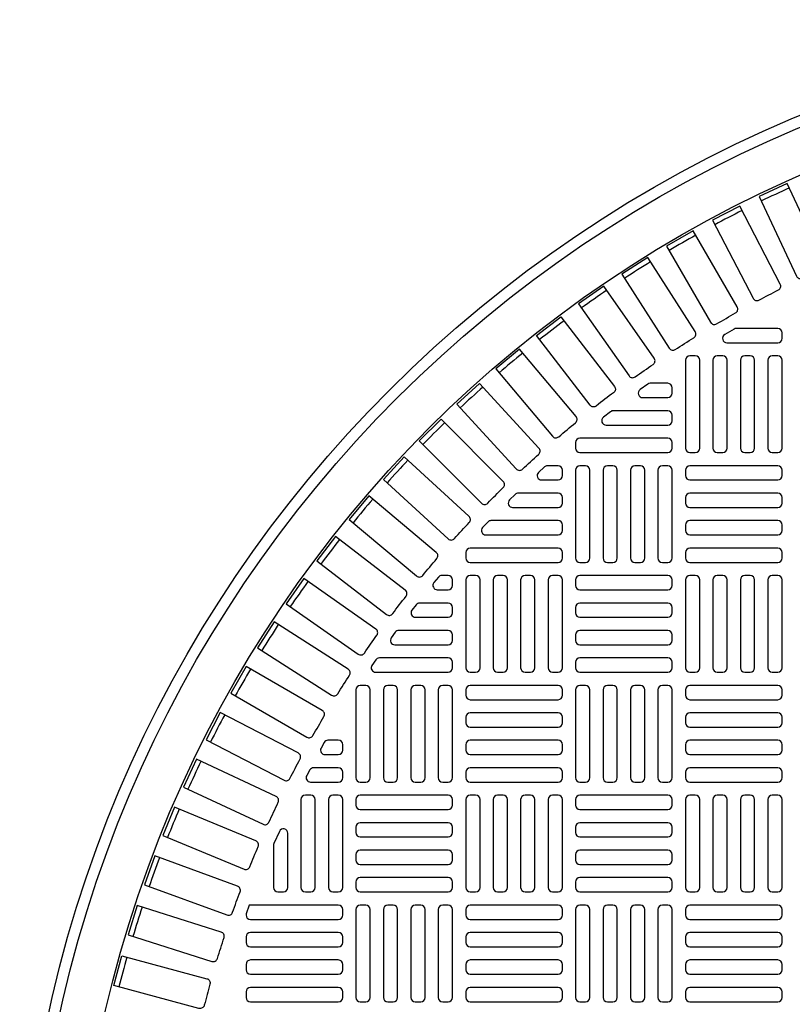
# Model space of a CAD drawing. Extents: x -285 to 5863, y 308 to 3178.
# Tile 206 of 256: x 236 to 250, y 1533 to 1551. Entities that reach past the tile are written whole.
import ezdxf

# ---------------------------------------------------------------- set-up
doc = ezdxf.new("R2010")
doc.units = 0
doc.header["$MEASUREMENT"] = 0
doc.layers.add('TANK-MANHOLE-COVER-40', color=2, linetype='CONTINUOUS')
doc.layers.add('TANK-MANHOLE-COVER-HATCH-40', color=252, linetype='CONTINUOUS')

msp = doc.modelspace()

# ---------------------------------------------------------------- linework, layer by layer
at = {"layer": 'TANK-MANHOLE-COVER-40', "color": 4, "linetype": 'Continuous'}
msp.add_circle((258.76906, 1528.05582), 22.63902, dxfattribs=at)
at = {"layer": 'TANK-MANHOLE-COVER-40', "color": 1, "linetype": 'Continuous'}
msp.add_circle((258.76906, 1528.05582), 22.44094, dxfattribs=at)
at = {"layer": 'TANK-MANHOLE-COVER-40', "color": 2, "linetype": 'Continuous'}
msp.add_circle((258.76906, 1528.05582), 21.65354, dxfattribs=at)
at = {"layer": 'TANK-MANHOLE-COVER-HATCH-40', "linetype": 'Continuous'}
for points in [[(250.15604, 1546.06255, -0.00491171), (250.51145, 1546.22829, 0.41709369), (250.55024, 1546.33325), (249.88429, 1547.76138), (249.38475, 1547.52844), (250.0507, 1546.10031, 0.41709369), (250.15604, 1546.06255)], [(249.37879, 1545.66972, -0.00491171), (249.72664, 1545.8508, 0.41709369), (249.76081, 1545.95735), (249.0332, 1547.35508), (248.5443, 1547.10057), (249.27191, 1545.70285, 0.41709369), (249.37879, 1545.66972)], [(248.61942, 1545.24336, -0.00491171), (248.95904, 1545.43944, 0.41709369), (248.98853, 1545.54738), (248.20064, 1546.91204), (247.72331, 1546.63645), (248.51119, 1545.27179, 0.41709369), (248.61942, 1545.24336)], [(247.87937, 1544.78428, -0.00491171), (248.21011, 1544.99498, 0.41709369), (248.23487, 1545.10411), (247.38821, 1546.4331), (246.92334, 1546.13695), (247.77001, 1544.80796, 0.41709369), (247.87937, 1544.78428)], [(247.16005, 1544.29335, -0.00491171), (247.48128, 1544.51829, 0.41709369), (247.50126, 1544.62839), (246.59743, 1545.91918), (246.14593, 1545.60304), (247.04976, 1544.31224, 0.41709369), (247.16005, 1544.29335)], [(246.46283, 1543.77152, -0.41709369), (246.35181, 1543.78558), (245.39255, 1545.03573), (245.82983, 1545.37126), (246.7891, 1544.12112, -0.41709369), (246.77395, 1544.01025, 0.00491171), (246.46283, 1543.77152)], [(248.97088, 1545.16212, 0.1342636), (248.93081, 1545.15116), (248.7643, 1545.05274, 0.76325856), (248.80437, 1544.90621), (249.71394, 1544.90621), (249.71394, 1544.90621, 0.41421356), (249.79268, 1544.98495), (249.79268, 1545.08338), (249.79268, 1545.08338, 0.41421356), (249.71394, 1545.16212), (248.97088, 1545.16212)], [(245.78903, 1543.21977, -0.00491171), (246.08944, 1543.47185, 0.41709369), (246.09974, 1543.58327), (245.08685, 1544.79038), (244.66463, 1544.43609), (245.67751, 1543.22898, 0.41709369), (245.78903, 1543.21977)], [(247.43088, 1544.17787, 0.15754945), (247.38481, 1544.16298), (247.2484, 1544.06455, 0.72778796), (247.29448, 1543.92196), (247.74544, 1543.92196), (247.74544, 1543.92196, 0.41421356), (247.82418, 1544.0007), (247.82418, 1544.09913), (247.82418, 1544.09913, 0.41421356), (247.74544, 1544.17787), (247.43088, 1544.17787)], [(246.76478, 1543.68574, 0.16819223), (246.7161, 1543.66889), (246.59098, 1543.57046, 0.71204699), (246.63966, 1543.42983), (247.74544, 1543.42983), (247.74544, 1543.42983, 0.41421356), (247.82418, 1543.50857), (247.82418, 1543.607), (247.82418, 1543.607, 0.41421356), (247.74544, 1543.68574), (246.73753, 1543.68574)], [(244.5168, 1542.03079, -0.00491171), (244.79409, 1542.30808, 0.41709369), (244.79464, 1542.41998), (243.68041, 1543.53422), (243.29066, 1543.14447), (244.4049, 1542.03024, 0.41709369), (244.5168, 1542.03079)], [(243.35303, 1540.73544, -0.00491171), (243.60511, 1541.03585, 0.41709369), (243.5959, 1541.14737), (242.38879, 1542.16026), (242.0345, 1541.73803), (243.24161, 1540.72514, 0.41709369), (243.35303, 1540.73544)], [(242.3066, 1539.3436, -0.00491171), (242.53153, 1539.66483, 0.41709369), (242.51264, 1539.77512), (241.22184, 1540.67895), (240.9057, 1540.22745), (242.19649, 1539.32362, 0.41709369), (242.3066, 1539.3436)], [(241.8299, 1538.61477, -0.00491171), (242.0406, 1538.94551, 0.41709369), (242.01692, 1539.05487), (240.68793, 1539.90154), (240.39178, 1539.43667), (241.72077, 1538.59001, 0.41709369), (241.8299, 1538.61477)], [(241.38545, 1537.86584, -0.00491171), (241.58152, 1538.20546, 0.41709369), (241.55309, 1538.31369), (240.18843, 1539.10157), (239.91284, 1538.62424), (241.2775, 1537.83635, 0.41709369), (241.38545, 1537.86584)], [(240.97408, 1537.09824, -0.00491171), (241.15516, 1537.44609, 0.41709369), (241.12204, 1537.55297), (239.72431, 1538.28058), (239.4698, 1537.79168), (240.86753, 1537.06407, 0.41709369), (240.97408, 1537.09824)], [(240.5966, 1536.31343, -0.00491171), (240.76233, 1536.66884, 0.41709369), (240.72457, 1536.77418), (239.29644, 1537.44013), (239.0635, 1536.94059), (240.49163, 1536.27464, 0.41709369), (240.5966, 1536.31343)], [(240.2537, 1535.5129, -0.00491171), (240.40377, 1535.8752, 0.41709369), (240.36146, 1535.9788), (238.90563, 1536.58182), (238.69471, 1536.07259), (240.15053, 1535.46957, 0.41709369), (240.2537, 1535.5129)], [(240.67851, 1535.91612), (240.67851, 1535.14243), (240.67851, 1535.14243, 0.41421356), (240.75725, 1535.06369), (240.85568, 1535.06369), (240.85568, 1535.06369, 0.41421356), (240.93442, 1535.14243), (240.93442, 1536.11623, 0.80700564), (240.78396, 1536.14874), (240.68554, 1535.93161, 0.10680341), (240.67851, 1535.8991)], [(239.94605, 1534.69817, -0.00491171), (240.08017, 1535.06668, 0.41709369), (240.03338, 1535.16833), (238.55264, 1535.70727), (238.36413, 1535.18933), (239.84487, 1534.65039, 0.41709369), (239.94605, 1534.69817)], [(239.67423, 1533.8708, -0.00491171), (239.79215, 1534.24481, 0.41709369), (239.74097, 1534.34432), (238.23813, 1534.81816), (238.07239, 1534.29249), (239.57523, 1533.81865, 0.41709369), (239.67423, 1533.8708)], [(239.43876, 1533.03236, -0.41709369), (239.34212, 1532.97594), (237.82005, 1533.38378), (237.9627, 1533.91618), (239.48478, 1533.50834, -0.41709369), (239.54025, 1533.41116, 0.00491171), (239.43876, 1533.03236)]]:
    msp.add_lwpolyline(points, format="xyb", dxfattribs=at)
at = {"layer": 'TANK-MANHOLE-COVER-HATCH-40', "linetype": 'Continuous', "flags": 128}
for points in [[(248.23757, 1542.93771, 0.41421356), (248.31631, 1543.01645), (248.31631, 1544.59125, 0.41421356), (248.23757, 1544.66999), (248.13914, 1544.66999, 0.41421356), (248.0604, 1544.59125), (248.0604, 1543.01645, 0.41421356), (248.13914, 1542.93771)], [(248.72969, 1542.93771, 0.41421356), (248.80843, 1543.01645), (248.80843, 1544.59125, 0.41421356), (248.72969, 1544.66999), (248.63127, 1544.66999, 0.41421356), (248.55253, 1544.59125), (248.55253, 1543.01645, 0.41421356), (248.63127, 1542.93771)], [(249.22182, 1542.93771, 0.41421356), (249.30056, 1543.01645), (249.30056, 1544.59125, 0.41421356), (249.22182, 1544.66999), (249.12339, 1544.66999, 0.41421356), (249.04465, 1544.59125), (249.04465, 1543.01645, 0.41421356), (249.12339, 1542.93771)], [(249.71394, 1542.93771, 0.41421356), (249.79268, 1543.01645), (249.79268, 1544.59125, 0.41421356), (249.71394, 1544.66999), (249.61552, 1544.66999, 0.41421356), (249.53678, 1544.59125), (249.53678, 1543.01645, 0.41421356), (249.61552, 1542.93771)], [(246.26906, 1540.9692, 0.41421356), (246.3478, 1541.04794), (246.3478, 1542.62275, 0.41421356), (246.26906, 1542.70149), (246.17064, 1542.70149, 0.41421356), (246.0919, 1542.62275), (246.0919, 1541.04794, 0.41421356), (246.17064, 1540.9692)], [(246.76119, 1540.9692, 0.41421356), (246.83993, 1541.04794), (246.83993, 1542.62275, 0.41421356), (246.76119, 1542.70149), (246.66276, 1542.70149, 0.41421356), (246.58402, 1542.62275), (246.58402, 1541.04794, 0.41421356), (246.66276, 1540.9692)], [(247.25331, 1540.9692, 0.41421356), (247.33205, 1541.04794), (247.33205, 1542.62275, 0.41421356), (247.25331, 1542.70149), (247.15489, 1542.70149, 0.41421356), (247.07615, 1542.62275), (247.07615, 1541.04794, 0.41421356), (247.15489, 1540.9692)], [(247.74544, 1540.9692, 0.41421356), (247.82418, 1541.04794), (247.82418, 1542.62275, 0.41421356), (247.74544, 1542.70149), (247.64702, 1542.70149, 0.41421356), (247.56827, 1542.62275), (247.56827, 1541.04794, 0.41421356), (247.64702, 1540.9692)], [(248.0604, 1542.52432, 0.41421356), (248.13914, 1542.44558), (249.71394, 1542.44558, 0.41421356), (249.79268, 1542.52432), (249.79268, 1542.62275, 0.41421356), (249.71394, 1542.70149), (248.13914, 1542.70149, 0.41421356), (248.0604, 1542.62275)], [(248.0604, 1542.0322, 0.41421356), (248.13914, 1541.95346), (249.71394, 1541.95346, 0.41421356), (249.79268, 1542.0322), (249.79268, 1542.13062, 0.41421356), (249.71394, 1542.20936), (248.13914, 1542.20936, 0.41421356), (248.0604, 1542.13062)], [(248.0604, 1541.54007, 0.41421356), (248.13914, 1541.46133), (249.71394, 1541.46133, 0.41421356), (249.79268, 1541.54007), (249.79268, 1541.6385, 0.41421356), (249.71394, 1541.71724), (248.13914, 1541.71724, 0.41421356), (248.0604, 1541.6385)], [(248.0604, 1541.04794, 0.41421356), (248.13914, 1540.9692), (249.71394, 1540.9692, 0.41421356), (249.79268, 1541.04794), (249.79268, 1541.14637, 0.41421356), (249.71394, 1541.22511), (248.13914, 1541.22511, 0.41421356), (248.0604, 1541.14637)], [(244.30056, 1539.0007, 0.41421356), (244.3793, 1539.07944), (244.3793, 1540.65424, 0.41421356), (244.30056, 1540.73298), (244.20213, 1540.73298, 0.41421356), (244.12339, 1540.65424), (244.12339, 1539.07944, 0.41421356), (244.20213, 1539.0007)], [(244.79268, 1539.0007, 0.41421356), (244.87142, 1539.07944), (244.87142, 1540.65424, 0.41421356), (244.79268, 1540.73298), (244.69426, 1540.73298, 0.41421356), (244.61552, 1540.65424), (244.61552, 1539.07944, 0.41421356), (244.69426, 1539.0007)], [(245.28481, 1539.0007, 0.41421356), (245.36355, 1539.07944), (245.36355, 1540.65424, 0.41421356), (245.28481, 1540.73298), (245.18639, 1540.73298, 0.41421356), (245.10765, 1540.65424), (245.10765, 1539.07944, 0.41421356), (245.18639, 1539.0007)], [(245.77694, 1539.0007, 0.41421356), (245.85568, 1539.07944), (245.85568, 1540.65424, 0.41421356), (245.77694, 1540.73298), (245.67851, 1540.73298, 0.41421356), (245.59977, 1540.65424), (245.59977, 1539.07944, 0.41421356), (245.67851, 1539.0007)], [(247.82418, 1540.65424, 0.41421356), (247.74544, 1540.73298), (246.17064, 1540.73298, 0.41421356), (246.0919, 1540.65424), (246.0919, 1540.55582, 0.41421356), (246.17064, 1540.47708), (247.74544, 1540.47708, 0.41421356), (247.82418, 1540.55582)], [(248.23757, 1539.0007, 0.41421356), (248.31631, 1539.07944), (248.31631, 1540.65424, 0.41421356), (248.23757, 1540.73298), (248.13914, 1540.73298, 0.41421356), (248.0604, 1540.65424), (248.0604, 1539.07944, 0.41421356), (248.13914, 1539.0007)], [(248.72969, 1539.0007, 0.41421356), (248.80843, 1539.07944), (248.80843, 1540.65424, 0.41421356), (248.72969, 1540.73298), (248.63127, 1540.73298, 0.41421356), (248.55253, 1540.65424), (248.55253, 1539.07944, 0.41421356), (248.63127, 1539.0007)], [(249.22182, 1539.0007, 0.41421356), (249.30056, 1539.07944), (249.30056, 1540.65424, 0.41421356), (249.22182, 1540.73298), (249.12339, 1540.73298, 0.41421356), (249.04465, 1540.65424), (249.04465, 1539.07944, 0.41421356), (249.12339, 1539.0007)], [(249.71394, 1539.0007, 0.41421356), (249.79268, 1539.07944), (249.79268, 1540.65424, 0.41421356), (249.71394, 1540.73298), (249.61552, 1540.73298, 0.41421356), (249.53678, 1540.65424), (249.53678, 1539.07944, 0.41421356), (249.61552, 1539.0007)], [(247.82418, 1540.16212, 0.41421356), (247.74544, 1540.24086), (246.17064, 1540.24086, 0.41421356), (246.0919, 1540.16212), (246.0919, 1540.06369, 0.41421356), (246.17064, 1539.98495), (247.74544, 1539.98495, 0.41421356), (247.82418, 1540.06369)], [(247.82418, 1539.66999, 0.41421356), (247.74544, 1539.74873), (246.17064, 1539.74873, 0.41421356), (246.0919, 1539.66999), (246.0919, 1539.57157, 0.41421356), (246.17064, 1539.49283), (247.74544, 1539.49283, 0.41421356), (247.82418, 1539.57157)], [(247.82418, 1539.17787, 0.41421356), (247.74544, 1539.25661), (246.17064, 1539.25661, 0.41421356), (246.0919, 1539.17787), (246.0919, 1539.07944, 0.41421356), (246.17064, 1539.0007), (247.74544, 1539.0007, 0.41421356), (247.82418, 1539.07944)], [(242.33205, 1537.0322, 0.41421356), (242.41079, 1537.11094), (242.41079, 1538.68574, 0.41421356), (242.33205, 1538.76448), (242.23363, 1538.76448, 0.41421356), (242.15489, 1538.68574), (242.15489, 1537.11094, 0.41421356), (242.23363, 1537.0322)], [(242.82418, 1537.0322, 0.41421356), (242.90292, 1537.11094), (242.90292, 1538.68574, 0.41421356), (242.82418, 1538.76448), (242.72576, 1538.76448, 0.41421356), (242.64702, 1538.68574), (242.64702, 1537.11094, 0.41421356), (242.72576, 1537.0322)], [(243.31631, 1537.0322, 0.41421356), (243.39505, 1537.11094), (243.39505, 1538.68574, 0.41421356), (243.31631, 1538.76448), (243.21788, 1538.76448, 0.41421356), (243.13914, 1538.68574), (243.13914, 1537.11094, 0.41421356), (243.21788, 1537.0322)], [(243.80843, 1537.0322, 0.41421356), (243.88717, 1537.11094), (243.88717, 1538.68574, 0.41421356), (243.80843, 1538.76448), (243.71001, 1538.76448, 0.41421356), (243.63127, 1538.68574), (243.63127, 1537.11094, 0.41421356), (243.71001, 1537.0322)], [(244.12339, 1538.58731, 0.41421356), (244.20213, 1538.50857), (245.77694, 1538.50857, 0.41421356), (245.85568, 1538.58731), (245.85568, 1538.68574, 0.41421356), (245.77694, 1538.76448), (244.20213, 1538.76448, 0.41421356), (244.12339, 1538.68574)], [(246.26906, 1537.0322, 0.41421356), (246.3478, 1537.11094), (246.3478, 1538.68574, 0.41421356), (246.26906, 1538.76448), (246.17064, 1538.76448, 0.41421356), (246.0919, 1538.68574), (246.0919, 1537.11094, 0.41421356), (246.17064, 1537.0322)], [(246.76119, 1537.0322, 0.41421356), (246.83993, 1537.11094), (246.83993, 1538.68574, 0.41421356), (246.76119, 1538.76448), (246.66276, 1538.76448, 0.41421356), (246.58402, 1538.68574), (246.58402, 1537.11094, 0.41421356), (246.66276, 1537.0322)], [(247.25331, 1537.0322, 0.41421356), (247.33205, 1537.11094), (247.33205, 1538.68574, 0.41421356), (247.25331, 1538.76448), (247.15489, 1538.76448, 0.41421356), (247.07615, 1538.68574), (247.07615, 1537.11094, 0.41421356), (247.15489, 1537.0322)], [(247.74544, 1537.0322, 0.41421356), (247.82418, 1537.11094), (247.82418, 1538.68574, 0.41421356), (247.74544, 1538.76448), (247.64702, 1538.76448, 0.41421356), (247.56827, 1538.68574), (247.56827, 1537.11094, 0.41421356), (247.64702, 1537.0322)], [(248.0604, 1538.58731, 0.41421356), (248.13914, 1538.50857), (249.71394, 1538.50857, 0.41421356), (249.79268, 1538.58731), (249.79268, 1538.68574, 0.41421356), (249.71394, 1538.76448), (248.13914, 1538.76448, 0.41421356), (248.0604, 1538.68574)], [(244.12339, 1538.09519, 0.41421356), (244.20213, 1538.01645), (245.77694, 1538.01645, 0.41421356), (245.85568, 1538.09519), (245.85568, 1538.19361, 0.41421356), (245.77694, 1538.27235), (244.20213, 1538.27235, 0.41421356), (244.12339, 1538.19361)], [(248.0604, 1538.09519, 0.41421356), (248.13914, 1538.01645), (249.71394, 1538.01645, 0.41421356), (249.79268, 1538.09519), (249.79268, 1538.19361, 0.41421356), (249.71394, 1538.27235), (248.13914, 1538.27235, 0.41421356), (248.0604, 1538.19361)], [(244.12339, 1537.60306, 0.41421356), (244.20213, 1537.52432), (245.77694, 1537.52432, 0.41421356), (245.85568, 1537.60306), (245.85568, 1537.70149, 0.41421356), (245.77694, 1537.78023), (244.20213, 1537.78023, 0.41421356), (244.12339, 1537.70149)], [(248.0604, 1537.60306, 0.41421356), (248.13914, 1537.52432), (249.71394, 1537.52432, 0.41421356), (249.79268, 1537.60306), (249.79268, 1537.70149, 0.41421356), (249.71394, 1537.78023), (248.13914, 1537.78023, 0.41421356), (248.0604, 1537.70149)], [(244.12339, 1537.11094, 0.41421356), (244.20213, 1537.0322), (245.77694, 1537.0322, 0.41421356), (245.85568, 1537.11094), (245.85568, 1537.20936, 0.41421356), (245.77694, 1537.2881), (244.20213, 1537.2881, 0.41421356), (244.12339, 1537.20936)], [(248.0604, 1537.11094, 0.41421356), (248.13914, 1537.0322), (249.71394, 1537.0322, 0.41421356), (249.79268, 1537.11094), (249.79268, 1537.20936, 0.41421356), (249.71394, 1537.2881), (248.13914, 1537.2881, 0.41421356), (248.0604, 1537.20936)], [(243.88717, 1536.71724, 0.41421356), (243.80843, 1536.79598), (242.23363, 1536.79598, 0.41421356), (242.15489, 1536.71724), (242.15489, 1536.61881, 0.41421356), (242.23363, 1536.54007), (243.80843, 1536.54007, 0.41421356), (243.88717, 1536.61881)], [(244.30056, 1535.06369, 0.41421356), (244.3793, 1535.14243), (244.3793, 1536.71724, 0.41421356), (244.30056, 1536.79598), (244.20213, 1536.79598, 0.41421356), (244.12339, 1536.71724), (244.12339, 1535.14243, 0.41421356), (244.20213, 1535.06369)], [(244.79268, 1535.06369, 0.41421356), (244.87142, 1535.14243), (244.87142, 1536.71724, 0.41421356), (244.79268, 1536.79598), (244.69426, 1536.79598, 0.41421356), (244.61552, 1536.71724), (244.61552, 1535.14243, 0.41421356), (244.69426, 1535.06369)], [(245.28481, 1535.06369, 0.41421356), (245.36355, 1535.14243), (245.36355, 1536.71724, 0.41421356), (245.28481, 1536.79598), (245.18639, 1536.79598, 0.41421356), (245.10765, 1536.71724), (245.10765, 1535.14243, 0.41421356), (245.18639, 1535.06369)], [(245.77694, 1535.06369, 0.41421356), (245.85568, 1535.14243), (245.85568, 1536.71724, 0.41421356), (245.77694, 1536.79598), (245.67851, 1536.79598, 0.41421356), (245.59977, 1536.71724), (245.59977, 1535.14243, 0.41421356), (245.67851, 1535.06369)], [(247.82418, 1536.71724, 0.41421356), (247.74544, 1536.79598), (246.17064, 1536.79598, 0.41421356), (246.0919, 1536.71724), (246.0919, 1536.61881, 0.41421356), (246.17064, 1536.54007), (247.74544, 1536.54007, 0.41421356), (247.82418, 1536.61881)], [(248.23757, 1535.06369, 0.41421356), (248.31631, 1535.14243), (248.31631, 1536.71724, 0.41421356), (248.23757, 1536.79598), (248.13914, 1536.79598, 0.41421356), (248.0604, 1536.71724), (248.0604, 1535.14243, 0.41421356), (248.13914, 1535.06369)], [(248.72969, 1535.06369, 0.41421356), (248.80843, 1535.14243), (248.80843, 1536.71724, 0.41421356), (248.72969, 1536.79598), (248.63127, 1536.79598, 0.41421356), (248.55253, 1536.71724), (248.55253, 1535.14243, 0.41421356), (248.63127, 1535.06369)], [(249.22182, 1535.06369, 0.41421356), (249.30056, 1535.14243), (249.30056, 1536.71724, 0.41421356), (249.22182, 1536.79598), (249.12339, 1536.79598, 0.41421356), (249.04465, 1536.71724), (249.04465, 1535.14243, 0.41421356), (249.12339, 1535.06369)], [(249.71394, 1535.06369, 0.41421356), (249.79268, 1535.14243), (249.79268, 1536.71724, 0.41421356), (249.71394, 1536.79598), (249.61552, 1536.79598, 0.41421356), (249.53678, 1536.71724), (249.53678, 1535.14243, 0.41421356), (249.61552, 1535.06369)], [(243.88717, 1536.22511, 0.41421356), (243.80843, 1536.30385), (242.23363, 1536.30385, 0.41421356), (242.15489, 1536.22511), (242.15489, 1536.12668, 0.41421356), (242.23363, 1536.04794), (243.80843, 1536.04794, 0.41421356), (243.88717, 1536.12668)], [(247.82418, 1536.22511, 0.41421356), (247.74544, 1536.30385), (246.17064, 1536.30385, 0.41421356), (246.0919, 1536.22511), (246.0919, 1536.12668, 0.41421356), (246.17064, 1536.04794), (247.74544, 1536.04794, 0.41421356), (247.82418, 1536.12668)], [(243.88717, 1535.73298, 0.41421356), (243.80843, 1535.81172), (242.23363, 1535.81172, 0.41421356), (242.15489, 1535.73298), (242.15489, 1535.63456, 0.41421356), (242.23363, 1535.55582), (243.80843, 1535.55582, 0.41421356), (243.88717, 1535.63456)], [(247.82418, 1535.73298, 0.41421356), (247.74544, 1535.81172), (246.17064, 1535.81172, 0.41421356), (246.0919, 1535.73298), (246.0919, 1535.63456, 0.41421356), (246.17064, 1535.55582), (247.74544, 1535.55582, 0.41421356), (247.82418, 1535.63456)], [(243.88717, 1535.24086, 0.41421356), (243.80843, 1535.3196), (242.23363, 1535.3196, 0.41421356), (242.15489, 1535.24086), (242.15489, 1535.14243, 0.41421356), (242.23363, 1535.06369), (243.80843, 1535.06369, 0.41421356), (243.88717, 1535.14243)], [(247.82418, 1535.24086, 0.41421356), (247.74544, 1535.3196), (246.17064, 1535.3196, 0.41421356), (246.0919, 1535.24086), (246.0919, 1535.14243, 0.41421356), (246.17064, 1535.06369), (247.74544, 1535.06369, 0.41421356), (247.82418, 1535.14243)], [(242.33205, 1533.09519, 0.41421356), (242.41079, 1533.17393), (242.41079, 1534.74873, 0.41421356), (242.33205, 1534.82747), (242.23363, 1534.82747, 0.41421356), (242.15489, 1534.74873), (242.15489, 1533.17393, 0.41421356), (242.23363, 1533.09519)], [(242.82418, 1533.09519, 0.41421356), (242.90292, 1533.17393), (242.90292, 1534.74873, 0.41421356), (242.82418, 1534.82747), (242.72576, 1534.82747, 0.41421356), (242.64702, 1534.74873), (242.64702, 1533.17393, 0.41421356), (242.72576, 1533.09519)], [(243.31631, 1533.09519, 0.41421356), (243.39505, 1533.17393), (243.39505, 1534.74873, 0.41421356), (243.31631, 1534.82747), (243.21788, 1534.82747, 0.41421356), (243.13914, 1534.74873), (243.13914, 1533.17393, 0.41421356), (243.21788, 1533.09519)], [(243.80843, 1533.09519, 0.41421356), (243.88717, 1533.17393), (243.88717, 1534.74873, 0.41421356), (243.80843, 1534.82747), (243.71001, 1534.82747, 0.41421356), (243.63127, 1534.74873), (243.63127, 1533.17393, 0.41421356), (243.71001, 1533.09519)], [(244.12339, 1534.65031, 0.41421356), (244.20213, 1534.57157), (245.77694, 1534.57157, 0.41421356), (245.85568, 1534.65031), (245.85568, 1534.74873, 0.41421356), (245.77694, 1534.82747), (244.20213, 1534.82747, 0.41421356), (244.12339, 1534.74873)], [(246.26906, 1533.09519, 0.41421356), (246.3478, 1533.17393), (246.3478, 1534.74873, 0.41421356), (246.26906, 1534.82747), (246.17064, 1534.82747, 0.41421356), (246.0919, 1534.74873), (246.0919, 1533.17393, 0.41421356), (246.17064, 1533.09519)], [(246.76119, 1533.09519, 0.41421356), (246.83993, 1533.17393), (246.83993, 1534.74873, 0.41421356), (246.76119, 1534.82747), (246.66276, 1534.82747, 0.41421356), (246.58402, 1534.74873), (246.58402, 1533.17393, 0.41421356), (246.66276, 1533.09519)], [(247.25331, 1533.09519, 0.41421356), (247.33205, 1533.17393), (247.33205, 1534.74873, 0.41421356), (247.25331, 1534.82747), (247.15489, 1534.82747, 0.41421356), (247.07615, 1534.74873), (247.07615, 1533.17393, 0.41421356), (247.15489, 1533.09519)], [(247.74544, 1533.09519, 0.41421356), (247.82418, 1533.17393), (247.82418, 1534.74873, 0.41421356), (247.74544, 1534.82747), (247.64702, 1534.82747, 0.41421356), (247.56827, 1534.74873), (247.56827, 1533.17393, 0.41421356), (247.64702, 1533.09519)], [(248.0604, 1534.65031, 0.41421356), (248.13914, 1534.57157), (249.71394, 1534.57157, 0.41421356), (249.79268, 1534.65031), (249.79268, 1534.74873, 0.41421356), (249.71394, 1534.82747), (248.13914, 1534.82747, 0.41421356), (248.0604, 1534.74873)], [(244.12339, 1534.15818, 0.41421356), (244.20213, 1534.07944), (245.77694, 1534.07944, 0.41421356), (245.85568, 1534.15818), (245.85568, 1534.25661, 0.41421356), (245.77694, 1534.33535), (244.20213, 1534.33535, 0.41421356), (244.12339, 1534.25661)], [(248.0604, 1534.15818, 0.41421356), (248.13914, 1534.07944), (249.71394, 1534.07944, 0.41421356), (249.79268, 1534.15818), (249.79268, 1534.25661, 0.41421356), (249.71394, 1534.33535), (248.13914, 1534.33535, 0.41421356), (248.0604, 1534.25661)], [(244.12339, 1533.66605, 0.41421356), (244.20213, 1533.58731), (245.77694, 1533.58731, 0.41421356), (245.85568, 1533.66605), (245.85568, 1533.76448, 0.41421356), (245.77694, 1533.84322), (244.20213, 1533.84322, 0.41421356), (244.12339, 1533.76448)], [(248.0604, 1533.66605, 0.41421356), (248.13914, 1533.58731), (249.71394, 1533.58731, 0.41421356), (249.79268, 1533.66605), (249.79268, 1533.76448, 0.41421356), (249.71394, 1533.84322), (248.13914, 1533.84322, 0.41421356), (248.0604, 1533.76448)], [(244.12339, 1533.17393, 0.41421356), (244.20213, 1533.09519), (245.77694, 1533.09519, 0.41421356), (245.85568, 1533.17393), (245.85568, 1533.27235, 0.41421356), (245.77694, 1533.35109), (244.20213, 1533.35109, 0.41421356), (244.12339, 1533.27235)], [(248.0604, 1533.17393, 0.41421356), (248.13914, 1533.09519), (249.71394, 1533.09519, 0.41421356), (249.79268, 1533.17393), (249.79268, 1533.27235, 0.41421356), (249.71394, 1533.35109), (248.13914, 1533.35109, 0.41421356), (248.0604, 1533.27235)]]:
    msp.add_lwpolyline(points, format="xyb", close=True, dxfattribs=at)
at = {"layer": 'TANK-MANHOLE-COVER-HATCH-40', "linetype": 'Continuous'}
for points in [[(245.4345, 1543.01586), (244.36993, 1544.17764), (243.96355, 1543.80527), (245.02813, 1542.64349, 0.41709369), (245.13994, 1542.63916, -0.00491171), (245.42907, 1542.9041, 0.41709369)], [(247.82418, 1543.11487, 0.41421356), (247.74544, 1543.19361), (246.17064, 1543.19361, 0.41421356), (246.0919, 1543.11487), (246.0919, 1543.01645, 0.41421356), (246.17064, 1542.93771), (247.74544, 1542.93771, 0.41421356), (247.82418, 1543.01645)], [(244.18139, 1541.79675), (243.01961, 1542.86133), (242.64724, 1542.45496), (243.80902, 1541.39038, 0.41709369), (243.92078, 1541.39581, -0.00491171), (244.18572, 1541.68494, 0.41709369)], [(245.77694, 1542.70149), (245.58777, 1542.70149, 0.1880618), (245.53447, 1542.6807), (245.42745, 1542.58228, 0.68341411), (245.48075, 1542.44558), (245.77694, 1542.44558), (245.77694, 1542.44558, 0.41421356), (245.85568, 1542.52432), (245.85568, 1542.62275), (245.85568, 1542.62275, 0.41421356)], [(245.77694, 1542.20936), (245.06353, 1542.20936, 0.19743793), (245.00817, 1542.18661), (244.90862, 1542.08819, 0.67023271), (244.96398, 1541.95346), (245.77694, 1541.95346), (245.77694, 1541.95346, 0.41421356), (245.85568, 1542.0322), (245.85568, 1542.13062), (245.85568, 1542.13062, 0.41421356)], [(245.77694, 1541.71724), (244.57566, 1541.71724, 0.20651443), (244.51839, 1541.69252), (244.42555, 1541.5941, 0.6576677), (244.48283, 1541.46133), (245.77694, 1541.46133), (245.77694, 1541.46133, 0.41421356), (245.85568, 1541.54007), (245.85568, 1541.6385), (245.85568, 1541.6385, 0.41421356)], [(242.81426, 1540.05044, -0.00491946), (243.05336, 1540.36205, 0.41709369), (243.0393, 1540.47307), (241.78915, 1541.43233), (241.45362, 1540.99505), (242.70425, 1540.03541, 0.41710279)], [(245.77694, 1541.22511), (244.20213, 1541.22511, 0.41421356), (244.12339, 1541.14637), (244.12339, 1541.04794, 0.41421356), (244.20213, 1540.9692), (245.77694, 1540.9692, 0.41421356), (245.85568, 1541.04794), (245.85568, 1541.14637, 0.41421356)], [(243.88717, 1540.55582), (243.88717, 1540.65424), (243.88717, 1540.65424, 0.41421356), (243.80843, 1540.73298), (243.6952, 1540.73298, 0.2239262), (243.63446, 1540.70434), (243.55329, 1540.60592, 0.63408546), (243.61403, 1540.47708), (243.80843, 1540.47708), (243.80843, 1540.47708, 0.41421356)], [(243.80843, 1540.24086), (243.29719, 1540.24086, 0.23232365), (243.23487, 1540.21025), (243.15885, 1540.11183, 0.62295027), (243.22116, 1539.98495), (243.80843, 1539.98495), (243.80843, 1539.98495, 0.41421356), (243.88717, 1540.06369), (243.88717, 1540.16212), (243.88717, 1540.16212, 0.41421356)], [(243.80843, 1539.74873), (242.92443, 1539.74873, 0.24054885), (242.86065, 1539.71616), (242.7894, 1539.61774, 0.61218964), (242.85319, 1539.49283), (243.80843, 1539.49283), (243.80843, 1539.49283, 0.41421356), (243.88717, 1539.57157), (243.88717, 1539.66999), (243.88717, 1539.66999, 0.41421356)], [(243.80843, 1539.25661), (242.5752, 1539.25661, 0.24862232), (242.51003, 1539.22207), (242.44326, 1539.12364, 0.60176538), (242.50843, 1539.0007), (243.80843, 1539.0007), (243.80843, 1539.0007, 0.41421356), (243.88717, 1539.07944), (243.88717, 1539.17787), (243.88717, 1539.17787, 0.41421356)], [(241.83993, 1537.78023), (241.65468, 1537.78023, 0.27209959), (241.58589, 1537.7398), (241.53108, 1537.64137, 0.57220395), (241.59987, 1537.52432), (241.83993, 1537.52432), (241.83993, 1537.52432, 0.41421356), (241.91867, 1537.60306), (241.91867, 1537.70149), (241.91867, 1537.70149, 0.41421356)], [(241.83993, 1537.2881), (241.39876, 1537.2881, 0.26794919), (241.33057, 1537.24873), (241.27374, 1537.15031, 0.57735027), (241.34193, 1537.0322), (241.83993, 1537.0322), (241.83993, 1537.0322, 0.41421356), (241.91867, 1537.11094), (241.91867, 1537.20936), (241.91867, 1537.20936, 0.41421356)], [(241.3478, 1535.06369, 0.41421356), (241.42654, 1535.14243), (241.42654, 1536.71724, 0.41421356), (241.3478, 1536.79598), (241.24938, 1536.79598, 0.41421356), (241.17064, 1536.71724), (241.17064, 1535.14243, 0.41421356), (241.24938, 1535.06369)], [(241.83993, 1535.06369, 0.41421356), (241.91867, 1535.14243), (241.91867, 1536.71724, 0.41421356), (241.83993, 1536.79598), (241.7415, 1536.79598, 0.41421356), (241.66276, 1536.71724), (241.66276, 1535.14243, 0.41421356), (241.7415, 1535.06369)], [(240.18639, 1534.66917), (240.18639, 1534.65031, 0.41421356), (240.26513, 1534.57157), (241.83993, 1534.57157, 0.41421356), (241.91867, 1534.65031), (241.91867, 1534.74873, 0.41421356), (241.83993, 1534.82747), (240.26513, 1534.82747, 0.07385003), (240.24224, 1534.82407)], [(240.18639, 1534.15818, 0.41421356), (240.26513, 1534.07944), (241.83993, 1534.07944, 0.41421356), (241.91867, 1534.15818), (241.91867, 1534.25661, 0.41421356), (241.83993, 1534.33535), (240.26513, 1534.33535, 0.41421356), (240.18639, 1534.25661)], [(240.18639, 1533.66605, 0.41421356), (240.26513, 1533.58731), (241.83993, 1533.58731, 0.41421356), (241.91867, 1533.66605), (241.91867, 1533.76448, 0.41421356), (241.83993, 1533.84322), (240.26513, 1533.84322, 0.41421356), (240.18639, 1533.76448)], [(240.18639, 1533.17393, 0.41421356), (240.26513, 1533.09519), (241.83993, 1533.09519, 0.41421356), (241.91867, 1533.17393), (241.91867, 1533.27235, 0.41421356), (241.83993, 1533.35109), (240.26513, 1533.35109, 0.41421356), (240.18639, 1533.27235)]]:
    msp.add_lwpolyline(points, format="xyb", close=True, dxfattribs=at)
for start, end in [(114.266426, 115.733574), (116.766426, 118.233574), (119.266426, 120.733574), (121.766426, 123.233574), (124.266426, 125.733574), (126.766426, 128.233574), (129.266426, 130.733574), (131.766426, 133.233574), (134.266426, 135.733574), (136.766426, 138.233574), (139.266426, 140.733574), (141.766426, 143.233574), (144.266426, 145.733574), (146.766426, 148.233574), (149.266426, 150.733574), (151.766426, 153.233574), (154.266426, 155.733574), (156.766426, 158.233574), (159.266426, 160.733574), (161.766426, 163.233574), (164.266426, 165.733574)]:
    msp.add_arc((258.76906, 1528.05582), 21.52559, start, end, dxfattribs=at)

doc.saveas('drawing.dxf')
